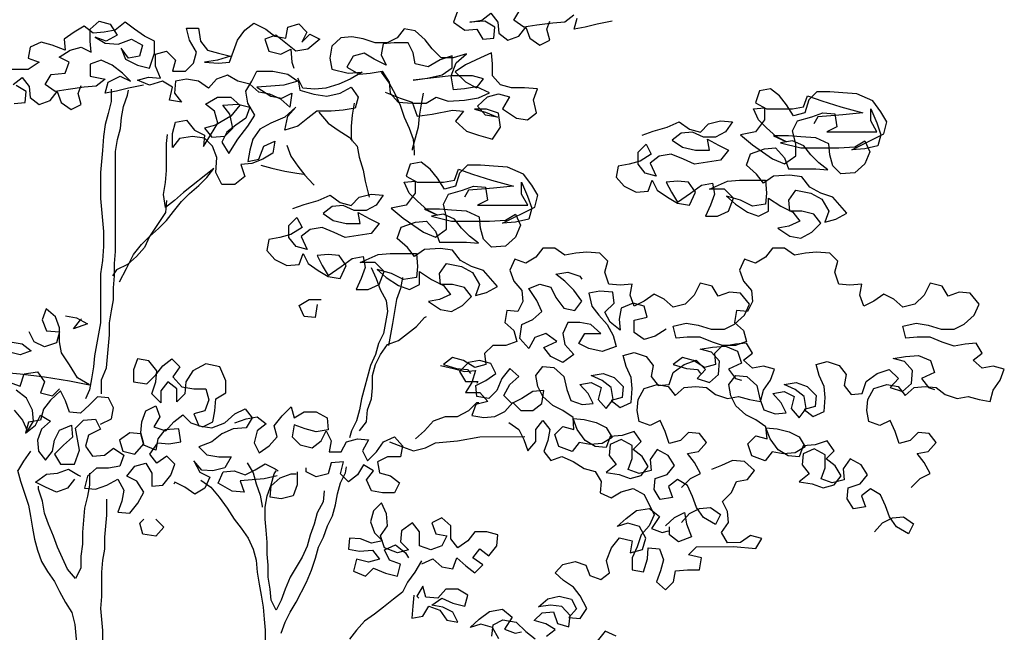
# Model space of a CAD drawing. Header units: metres. Extents: x 8 to 122, y -18 to 26.
# Tile 52 of 54: x 105.67 to 109.25, y 18.19 to 20.42. Entities that reach past the tile are written whole.
import ezdxf

# ---------------------------------------------------------------- set-up
doc = ezdxf.new("R2010")
doc.units = ezdxf.units.M
doc.layers.add('N-WE-AL-DETAIL-G', color=7, linetype='Continuous')

# ---------------------------------------------------------------- blocks, each defined once
blk = doc.blocks.new('Boom_zijaanzicht')
at = {"color": 0, "ltscale": 0.05, "flags": 128}
for points in [[(-2.1863, 8.9317), (-2.1317, 8.9207), (-2.088, 8.9098), (-2.0479, 8.9024), (-2.0588, 8.9425)], [(-2.0478, 8.9535), (-2.0151, 8.9279), (-1.9713, 8.9242), (-1.913, 8.9169), (-1.8657, 8.9096), (-1.8292, 8.935), (-1.851, 8.9715)], [(-1.6251, 8.9676), (-1.6105, 8.9275), (-1.6507, 8.8984), (-1.6944, 8.9021), (-1.7163, 8.8657), (-1.7564, 8.8694), (-1.76, 8.9095), (-1.7235, 8.9313), (-1.6689, 8.9276), (-1.7126, 8.9349), (-1.7454, 8.9605), (-1.7709, 8.9277), (-1.7746, 8.8876), (-1.8074, 8.8621), (-1.8475, 8.8767), (-1.873, 8.9096), (-1.8876, 8.8695), (-1.924, 8.844), (-1.9605, 8.8623), (-1.9495, 8.9023), (-1.9604, 8.9315)], [(-1.3616, 8.6736), (-1.4163, 8.6518), (-1.46, 8.6373), (-1.4783, 8.5863), (-1.5329, 8.5936), (-1.6058, 8.6083), (-1.6459, 8.6047), (-1.6168, 8.5682), (-1.6569, 8.5318), (-1.7007, 8.5172), (-1.7517, 8.5027), (-1.7808, 8.5465), (-1.7735, 8.5975), (-1.7297, 8.612), (-1.686, 8.612), (-1.7261, 8.6011), (-1.7698, 8.5829), (-1.7261, 8.5902), (-1.6969, 8.6229), (-1.7333, 8.6558), (-1.7734, 8.6667), (-1.8135, 8.6558), (-1.788, 8.6121), (-1.8391, 8.5793), (-1.8792, 8.5721), (-1.912, 8.5976), (-1.901, 8.645), (-1.9155, 8.6851), (-1.8681, 8.6887), (-1.8208, 8.6886), (-1.7807, 8.6995), (-1.7515, 8.7323), (-1.7514, 8.776), (-1.7478, 8.8161), (-1.7077, 8.7979), (-1.653, 8.7723), (-1.6166, 8.7468), (-1.6531, 8.7103), (-1.6932, 8.6885), (-1.7187, 8.7213), (-1.6786, 8.7322), (-1.6021, 8.7322), (-1.4636, 8.7175), (-1.5146, 8.7248), (-1.5693, 8.7358), (-1.6057, 8.7613), (-1.6056, 8.8051), (-1.5619, 8.7904), (-1.5182, 8.7649), (-1.4708, 8.7758), (-1.4635, 8.8159), (-1.4452, 8.8523), (-1.3942, 8.8522), (-1.3541, 8.8486), (-1.3469, 8.8085), (-1.3651, 8.772), (-1.3214, 8.7939), (-1.2849, 8.8157), (-1.2449, 8.8047), (-1.223, 8.7646), (-1.2668, 8.7391), (-1.3069, 8.7428), (-1.3506, 8.7502), (-1.3761, 8.7101), (-1.3798, 8.67), (-1.409, 8.6372), (-1.46, 8.6336), (-1.511, 8.6337), (-1.5475, 8.6556), (-1.5912, 8.641), (-1.6495, 8.6447), (-1.7005, 8.6521), (-1.7406, 8.6703), (-1.6932, 8.6922), (-1.6495, 8.6848), (-1.6094, 8.6812), (-1.6021, 8.7322), (-1.6202, 8.7796), (-1.6567, 8.8124), (-1.6093, 8.7978), (-1.5656, 8.7977), (-1.5327, 8.8305), (-1.5072, 8.8633), (-1.4707, 8.896), (-1.4306, 8.9033), (-1.4051, 8.8705), (-1.3687, 8.8522), (-1.325, 8.8522), (-1.2812, 8.8667), (-1.2411, 8.874), (-1.2011, 8.8703), (-1.1683, 8.8411), (-1.161, 8.7974), (-1.1684, 8.7573), (-1.2267, 8.7428), (-1.2777, 8.7464), (-1.234, 8.7209), (-1.1939, 8.7026), (-1.1466, 8.688), (-1.1065, 8.6843), (-1.0627, 8.6879), (-1.0445, 8.7244), (-1.0518, 8.6806), (-1.1028, 8.6661), (-1.1502, 8.6589), (-1.1976, 8.6698), (-1.2377, 8.6917), (-1.2632, 8.6553), (-1.2523, 8.6152), (-1.2086, 8.6079), (-1.1649, 8.6042), (-1.1138, 8.6042), (-1.0811, 8.5786), (-1.0446, 8.5494), (-0.9973, 8.5348), (-1.0082, 8.5859), (-1.0373, 8.6187), (-0.9972, 8.5822), (-0.9462, 8.5603), (-0.9062, 8.5384), (-0.8807, 8.5019), (-0.8698, 8.4618), (-0.8625, 8.4217), (-0.9026, 8.429), (-0.9208, 8.4764), (-0.9609, 8.4947), (-0.9536, 8.451), (-0.9172, 8.4291), (-0.8771, 8.4144), (-0.837, 8.4108), (-0.8517, 8.367), (-0.8152, 8.3379), (-0.7679, 8.3378), (-0.746, 8.3815), (-0.7496, 8.4362), (-0.7349, 8.4763), (-0.7058, 8.5054), (-0.662, 8.5126), (-0.6147, 8.5053), (-0.5892, 8.4725), (-0.5891, 8.5235), (-0.6, 8.5636), (-0.6401, 8.5709), (-0.6693, 8.5345), (-0.7058, 8.5163), (-0.7021, 8.4762), (-0.7276, 8.5164), (-0.7531, 8.5601), (-0.7421, 8.6038), (-0.7093, 8.6293), (-0.753, 8.6549), (-0.8004, 8.6549), (-0.8332, 8.6258), (-0.8004, 8.5857), (-0.7458, 8.5528), (-0.7057, 8.5418), (-0.7313, 8.5091), (-0.7786, 8.5128), (-0.8078, 8.5419), (-0.7968, 8.5929), (-0.7713, 8.6257), (-0.8259, 8.6294), (-0.8697, 8.6185), (-0.8551, 8.5784), (-0.8187, 8.5529), (-0.7859, 8.5273), (-0.7677, 8.4909), (-0.7933, 8.4508), (-0.826, 8.5019), (-0.8624, 8.5493), (-0.8879, 8.5894), (-0.8624, 8.6331), (-0.855, 8.6768), (-0.8769, 8.7133), (-0.895, 8.7497), (-0.9534, 8.7498), (-1.008, 8.7389), (-1.0445, 8.7134), (-0.9935, 8.6988), (-0.9461, 8.6951), (-0.8951, 8.6914), (-0.9461, 8.6587), (-0.9862, 8.6514), (-1.0227, 8.6697), (-1.0154, 8.6187), (-0.9826, 8.6478), (-0.9425, 8.666), (-0.9024, 8.6732), (-0.8696, 8.7023), (-0.8258, 8.7132), (-0.7894, 8.7351), (-0.7493, 8.7205), (-0.7202, 8.6876), (-0.6837, 8.7131), (-0.64, 8.7204), (-0.5999, 8.713), (-0.5963, 8.6693), (-0.6218, 8.6365), (-0.5781, 8.6438), (-0.589, 8.6912), (-0.5525, 8.713), (-0.5051, 8.6984), (-0.4614, 8.7165), (-0.5015, 8.7275), (-0.5452, 8.7239), (-0.527, 8.7676), (-0.5269, 8.8114), (-0.567, 8.8223), (-0.5998, 8.7896), (-0.5889, 8.7495), (-0.6363, 8.7495), (-0.6654, 8.7787), (-0.6763, 8.8188), (-0.6508, 8.8625), (-0.6398, 8.9062), (-0.6835, 8.9063), (-0.6909, 8.8589), (-0.7164, 8.8261), (-0.7565, 8.8152), (-0.8002, 8.8043), (-0.7529, 8.7897), (-0.7055, 8.7824), (-0.7565, 8.7788), (-0.7966, 8.7825), (-0.8257, 8.8627), (-0.8512, 8.8991), (-0.884, 8.9247), (-0.9277, 8.9028), (-0.9605, 8.8774), (-1.0006, 8.8701), (-1.0079, 8.9102), (-1.048, 8.9212), (-1.0771, 8.892), (-1.0589, 8.8556), (-1.0881, 8.8848), (-1.1245, 8.8666), (-1.0808, 8.8301), (-1.0371, 8.8228), (-0.9642, 8.881), (-0.9241, 8.8664), (-0.9387, 8.8227), (-0.9825, 8.8118), (-1.0189, 8.83), (-1.0226, 8.7827), (-1.0299, 8.7608)], [(-0.4833, 8.6983), (-0.4286, 8.6874), (-0.3849, 8.6764), (-0.3448, 8.6691), (-0.3557, 8.7092), (-0.3994, 8.7311), (-0.4359, 8.7129), (-0.4067, 8.742), (-0.3702, 8.7711), (-0.3301, 8.7893), (-0.2901, 8.7747), (-0.2901, 8.731), (-0.3448, 8.7201), (-0.312, 8.6945), (-0.2683, 8.6909), (-0.21, 8.6835), (-0.1626, 8.6762), (-0.1261, 8.7017), (-0.148, 8.7381), (-0.199, 8.7418), (-0.2135, 8.7819), (-0.1771, 8.8001), (-0.2171, 8.8257), (-0.2572, 8.8366), (-0.2937, 8.8184), (-0.29, 8.8585), (-0.2899, 8.9022), (-0.3227, 8.9314), (-0.3628, 8.9205), (-0.3884, 8.8805), (-0.3483, 8.8586), (-0.3082, 8.8731), (-0.3447, 8.8513), (-0.392, 8.8477), (-0.4394, 8.8659), (-0.4795, 8.8441), (-0.4686, 8.804), (-0.4285, 8.7967), (-0.403, 8.8331), (-0.4176, 8.793), (-0.4614, 8.7712), (-0.5051, 8.7603), (-0.5233, 8.815), (-0.5232, 8.8587), (-0.4868, 8.8769), (-0.4503, 8.9024), (-0.4175, 8.9279), (-0.3811, 8.8987), (-0.341, 8.8914), (-0.3009, 8.8877), (-0.2681, 8.9132), (-0.2316, 8.8913), (-0.1952, 8.8657), (-0.1989, 8.8256), (-0.1515, 8.8438), (-0.1114, 8.8547), (-0.0713, 8.8365), (-0.0641, 8.7964), (-0.1042, 8.7818), (-0.0641, 8.7563), (0.027, 8.7562)], [(-0.0132, 8.6323), (-0.0533, 8.636), (-0.0569, 8.6761), (-0.0205, 8.6979)], [(-0.0095, 8.7016), (-0.0423, 8.7271), (-0.0678, 8.6943), (-0.0715, 8.6542), (-0.1043, 8.6288), (-0.1444, 8.6434), (-0.1699, 8.6762), (-0.1845, 8.6361), (-0.221, 8.6106), (-0.2574, 8.6289), (-0.2464, 8.669), (-0.2573, 8.6981)], [(-1.3469, 8.7465), (-1.3761, 8.7064), (-1.398, 8.6664), (-1.4163, 8.6263), (-1.4309, 8.5826), (-1.4492, 8.5425), (-1.4638, 8.5024), (-1.4675, 8.4551), (-1.4675, 8.4441)], [(-2.2956, 8.5173), (-2.3357, 8.5319), (-2.3867, 8.5465), (-2.4304, 8.5648), (-2.4669, 8.5393), (-2.507, 8.5284), (-2.5361, 8.5576), (-2.5799, 8.5686), (-2.6236, 8.565), (-2.5981, 8.5285), (-2.5617, 8.5102), (-2.518, 8.5102), (-2.4779, 8.5284), (-2.4378, 8.5247), (-2.405, 8.4992), (-2.4415, 8.4737), (-2.4888, 8.4628), (-2.5399, 8.4629), (-2.5325, 8.5029), (-2.5726, 8.4811), (-2.6091, 8.4629), (-2.58, 8.4264), (-2.4852, 8.4118), (-2.4451, 8.43), (-2.4014, 8.4481), (-2.3577, 8.4408), (-2.3249, 8.4153), (-2.3468, 8.3679), (-2.3067, 8.3788), (-2.2812, 8.4116), (-2.2811, 8.4553), (-2.3103, 8.4845), (-2.3285, 8.4481), (-2.2884, 8.4225), (-2.2484, 8.4116), (-2.2083, 8.4042), (-2.201, 8.3641), (-2.2302, 8.3314), (-2.274, 8.3095), (-2.3177, 8.3132), (-2.3322, 8.3533), (-2.3505, 8.3169), (-2.387, 8.2914), (-2.4234, 8.2696), (-2.4672, 8.2623), (-2.489, 8.3097), (-2.4634, 8.3462), (-2.4234, 8.3498), (-2.3833, 8.3461), (-2.4015, 8.3097), (-2.4234, 8.2732), (-2.4708, 8.3061), (-2.5108, 8.3353), (-2.5509, 8.3426), (-2.5582, 8.3025), (-2.5437, 8.2624), (-2.5255, 8.2223), (-2.5692, 8.2224), (-2.6093, 8.2406), (-2.6275, 8.288), (-2.5947, 8.3208), (-2.54, 8.3207), (-2.6056, 8.3499), (-2.6493, 8.3536), (-2.744, 8.3537), (-2.7477, 8.3063), (-2.7441, 8.2662), (-2.6968, 8.2589), (-2.653, 8.2807), (-2.602, 8.2953), (-2.6348, 8.2661), (-2.6786, 8.237), (-2.7187, 8.2225), (-2.7551, 8.2407), (-2.755, 8.2881), (-2.7988, 8.259), (-2.8426, 8.2372), (-2.8681, 8.2044), (-2.828, 8.1861), (-2.7879, 8.1788), (-2.8317, 8.1497), (-2.8718, 8.1425), (-2.9119, 8.1644), (-2.9446, 8.1972), (-2.9191, 8.23), (-2.8753, 8.2409), (-2.8316, 8.2408), (-2.8279, 8.2809), (-2.8534, 8.3174), (-2.9081, 8.3065), (-2.9482, 8.2847), (-2.9737, 8.2409), (-2.9592, 8.2008), (-2.9993, 8.2118), (-3.0393, 8.2337), (-2.9883, 8.292), (-2.9445, 8.3065), (-2.9044, 8.3283), (-2.8752, 8.3648), (-2.8315, 8.372), (-2.7732, 8.3683), (-2.7368, 8.3428), (-2.7112, 8.3755), (-2.6748, 8.4083), (-2.6893, 8.4484), (-2.7403, 8.4667), (-2.7804, 8.4704), (-2.8132, 8.4339), (-2.8278, 8.3939), (-2.9262, 8.394), (-2.97, 8.3904), (-2.9371, 8.4158), (-2.908, 8.445), (-2.8824, 8.4777), (-2.8423, 8.4959), (-2.7986, 8.4886), (-2.8715, 8.4704), (-3.01, 8.4706), (-3.0683, 8.4743), (-3.1047, 8.4962), (-3.123, 8.4561), (-3.1048, 8.4123), (-3.0684, 8.3795), (-3.0174, 8.3758), (-2.9882, 8.405), (-2.9772, 8.445), (-2.9735, 8.4851), (-2.9261, 8.5069), (-2.8715, 8.5105), (-2.8277, 8.5141), (-2.7731, 8.5141), (-2.8205, 8.4923), (-2.784, 8.5105), (-2.7475, 8.5432), (-2.7183, 8.5723), (-2.7001, 8.6124), (-2.7402, 8.6161), (-2.7402, 8.5724), (-2.7074, 8.5286), (-2.6528, 8.5176), (-2.6966, 8.4812), (-2.7695, 8.4303), (-2.8132, 8.4121), (-2.8533, 8.4413), (-2.8533, 8.485), (-2.8423, 8.5324), (-2.8605, 8.5688), (-2.9115, 8.5835), (-2.9516, 8.5981), (-2.9953, 8.5945), (-3.0026, 8.5471), (-2.9662, 8.5288), (-3.1484, 8.529), (-3.1265, 8.5691), (-3.1265, 8.6128), (-3.1484, 8.5618), (-3.163, 8.5181), (-3.1521, 8.478), (-3.1047, 8.467), (-3.0574, 8.4633), (-3.1739, 8.5217), (-3.1848, 8.5655), (-3.1629, 8.6019), (-3.1337, 8.642), (-3.0754, 8.6674), (-3.0244, 8.671), (-2.977, 8.6746), (-2.9296, 8.6746), (-2.9005, 8.6454), (-2.886, 8.598), (-2.8459, 8.587), (-2.8203, 8.6271), (-2.7948, 8.6599), (-2.762, 8.6854), (-2.7219, 8.678), (-2.7073, 8.6343), (-2.7475, 8.6125), (-2.8422, 8.6125), (-2.8823, 8.6199), (-2.8968, 8.66), (-2.9479, 8.6418), (-3.0171, 8.62), (-3.0973, 8.5982), (-3.0244, 8.5908), (-2.9807, 8.5872), (-2.9333, 8.5835), (-2.9188, 8.558)], [(-1.5001, 8.6701), (-1.4928, 8.63), (-1.4856, 8.5863), (-1.482, 8.5462), (-1.4602, 8.466), (-1.4602, 8.4624)], [(-0.3312, 7.5758), (-0.3312, 7.6268), (-0.3494, 7.6705), (-0.3602, 7.7908), (-0.3602, 7.8345), (-0.3674, 7.8783), (-0.3747, 7.9184), (-0.3746, 7.9621), (-0.3782, 8.0058), (-0.3782, 8.0496), (-0.3818, 8.0933), (-0.3815, 8.4577), (-0.3887, 8.5015), (-0.3996, 8.5416), (-0.4032, 8.5817), (-0.4105, 8.6217), (-0.425, 8.6618), (-0.4286, 8.6801)], [(-0.3667, 8.6837), (-0.3667, 8.6399), (-0.3558, 8.5962), (-0.3449, 8.5561), (-0.3377, 8.5123), (-0.3341, 8.4613), (-0.3269, 8.3811), (-0.327, 8.2864), (-0.338, 8.1661), (-0.338, 8.1115), (-0.3344, 8.0605), (-0.3272, 8.0131), (-0.3274, 7.8345), (-0.3056, 7.7142), (-0.302, 7.6741), (-0.2948, 7.6304), (-0.2875, 7.5903), (-0.273, 7.5575)], [(-1.2487, 8.6334), (-1.2414, 8.5897), (-1.2378, 8.5496), (-1.2378, 8.5059), (-1.2415, 8.495)], [(-1.1211, 8.6005), (-1.154, 8.5605), (-1.1904, 8.535), (-1.2305, 8.5095), (-1.2597, 8.4768), (-1.2671, 8.4367), (-1.2817, 8.3893), (-1.289, 8.3492), (-1.3036, 8.2909)], [(-0.3965, 7.984), (-0.4219, 8.0314), (-0.4474, 8.0824), (-0.4765, 8.1189), (-0.5057, 8.1481), (-0.5384, 8.1773), (-0.5676, 8.2064), (-0.593, 8.2393), (-0.6222, 8.2757), (-0.6513, 8.3049), (-0.6841, 8.3341), (-0.7132, 8.3633), (-0.7387, 8.3961), (-0.6294, 8.3085), (-0.5966, 8.2793), (-0.5639, 8.2538), (-0.5565, 8.3012), (-0.5638, 8.3449), (-0.5674, 8.3887), (-0.5673, 8.487), (-0.5709, 8.5199)], [(-1.0046, 8.4802), (-1.0192, 8.4401), (-1.0448, 8.4037), (-1.0703, 8.3709), (-1.0995, 8.3381), (-1.1032, 8.3345)], [(-1.0267, 8.2506), (-1.0668, 8.2652), (-1.1178, 8.2798), (-1.1615, 8.2981), (-1.198, 8.2726), (-1.2381, 8.2617), (-1.2672, 8.2909), (-1.3109, 8.3019), (-1.3546, 8.2983), (-1.3292, 8.2618), (-1.2927, 8.2435), (-1.249, 8.2435), (-1.2089, 8.2617), (-1.1688, 8.258), (-1.136, 8.2325), (-1.1725, 8.207), (-1.2199, 8.1961), (-1.2709, 8.1961), (-1.2636, 8.2362), (-1.3037, 8.2144), (-1.3402, 8.1962), (-1.311, 8.1597), (-1.2163, 8.1451), (-1.1762, 8.1633), (-1.1324, 8.1814), (-1.0887, 8.1741), (-1.0559, 8.1486), (-1.0779, 8.1012), (-1.0378, 8.1121), (-1.0122, 8.1449), (-1.0122, 8.1886), (-1.0413, 8.2178), (-1.0596, 8.1814), (-1.0195, 8.1558), (-0.9794, 8.1449), (-0.9393, 8.1375), (-0.9321, 8.0974), (-0.9613, 8.0647), (-1.005, 8.0428), (-1.0488, 8.0465), (-1.0633, 8.0866), (-1.0815, 8.0502), (-1.118, 8.0247), (-1.1545, 8.0029), (-1.1982, 7.9956), (-1.22, 8.043), (-1.1945, 8.0795), (-1.1544, 8.0831), (-1.1143, 8.0794), (-1.1326, 8.043), (-1.1545, 8.0065), (-1.2018, 8.0394), (-1.2419, 8.0686), (-1.282, 8.0759), (-1.2893, 8.0358), (-1.2747, 7.9957), (-1.2566, 7.9556), (-1.3003, 7.9556), (-1.3404, 7.9739), (-1.3585, 8.0213), (-1.3257, 8.0541), (-1.271, 8.054), (-1.3366, 8.0832), (-1.3803, 8.0869), (-1.4751, 8.087), (-1.4788, 8.0396), (-1.4752, 7.9995), (-1.4278, 7.9922), (-1.3841, 8.014), (-1.333, 8.0286), (-1.3659, 7.9994), (-1.4096, 7.9703), (-1.4497, 7.9558), (-1.4861, 7.974), (-1.4861, 8.0214), (-1.5299, 7.9923), (-1.5736, 7.9705), (-1.5991, 7.9377), (-1.5591, 7.9194), (-1.519, 7.9121), (-1.5628, 7.883), (-1.6028, 7.8758), (-1.6429, 7.8977), (-1.6757, 7.9305), (-1.6501, 7.9633), (-1.6064, 7.9742), (-1.5627, 7.9741), (-1.559, 8.0142), (-1.5845, 8.0507), (-1.6391, 8.0398), (-1.6792, 8.0179), (-1.7048, 7.9742), (-1.6903, 7.9341), (-1.7303, 7.9451), (-1.7704, 7.967), (-1.7193, 8.0253), (-1.6756, 8.0398), (-1.6355, 8.0616), (-1.6063, 8.0981), (-1.5625, 8.1053), (-1.5042, 8.1016), (-1.4678, 8.0761), (-1.4423, 8.1088), (-1.4058, 8.1416), (-1.4203, 8.1817), (-1.4714, 8.2), (-1.5114, 8.2037), (-1.5443, 8.1672), (-1.5589, 8.1272), (-1.6573, 8.1273), (-1.701, 8.1237), (-1.6682, 8.1491), (-1.639, 8.1783), (-1.6135, 8.211), (-1.5734, 8.2292), (-1.5296, 8.2219), (-1.6025, 8.2037), (-1.741, 8.2039), (-1.7993, 8.2076), (-1.8358, 8.2295), (-1.854, 8.1894), (-1.8358, 8.1456), (-1.7994, 8.1128), (-1.7484, 8.1091), (-1.7192, 8.1382), (-1.7083, 8.1783), (-1.7046, 8.2184), (-1.6572, 8.2402), (-1.6025, 8.2438), (-1.5588, 8.2474), (-1.5041, 8.2474), (-1.5515, 8.2256), (-1.515, 8.2437), (-1.4786, 8.2765), (-1.4494, 8.3056), (-1.4311, 8.3457), (-1.4712, 8.3494), (-1.4713, 8.3057), (-1.4385, 8.2619), (-1.3838, 8.2509), (-1.4276, 8.2145), (-1.5005, 8.1636), (-1.5443, 8.1454), (-1.5843, 8.1746), (-1.5843, 8.2183), (-1.5733, 8.2657), (-1.5915, 8.3021), (-1.6425, 8.3168), (-1.6826, 8.3314), (-1.7263, 8.3278), (-1.7337, 8.2804), (-1.6972, 8.2621), (-1.8795, 8.2623), (-1.8576, 8.3024), (-1.8575, 8.3461), (-1.8794, 8.2951), (-1.894, 8.2514), (-1.8832, 8.2113), (-1.8358, 8.2003), (-1.7884, 8.1966), (-1.905, 8.255), (-1.9159, 8.2988), (-1.894, 8.3352), (-1.8648, 8.3753), (-1.8064, 8.4007), (-1.7554, 8.4043), (-1.708, 8.4079), (-1.6607, 8.4079), (-1.6315, 8.3787), (-1.617, 8.3313), (-1.5769, 8.3203), (-1.5514, 8.3604), (-1.5258, 8.3932), (-1.493, 8.4187), (-1.4529, 8.4113), (-1.4384, 8.3676), (-1.4785, 8.3458), (-1.5733, 8.3458), (-1.6133, 8.3532), (-1.6279, 8.3933), (-1.6789, 8.3751), (-1.7482, 8.3533), (-1.8284, 8.3315), (-1.7555, 8.3241), (-1.7118, 8.3205), (-1.6644, 8.3168), (-1.6498, 8.2912)], [(-0.9099, 8.4072), (-0.95, 8.3963), (-0.9974, 8.3854), (-1.0412, 8.3782), (-1.0667, 8.3745)], [(-0.5675, 8.2793), (-0.5639, 8.2356), (-0.5057, 8.1481), (-0.4875, 8.108), (-0.4583, 8.0751), (-0.4256, 8.046), (-0.3855, 8.0277), (-0.3709, 8.0058)], [(-3.2728, 7.2351), (-3.3056, 7.2679), (-3.342, 7.2862), (-3.3201, 7.3263), (-3.2946, 7.359), (-3.3347, 7.3664), (-3.3638, 7.3992), (-3.3382, 7.432), (-3.2981, 7.4356), (-3.269, 7.4064), (-3.2289, 7.3954), (-3.2143, 7.4391), (-3.1961, 7.4792), (-3.1596, 7.461), (-3.1195, 7.4755), (-3.1122, 7.5156), (-3.1158, 7.5557), (-3.1376, 7.5958), (-3.185, 7.6104), (-3.2251, 7.6031), (-3.2506, 7.5704), (-3.2834, 7.5996), (-3.3235, 7.6032), (-3.3636, 7.5996), (-3.3964, 7.5741), (-3.4402, 7.5596), (-3.4802, 7.5669), (-3.5203, 7.556), (-3.5604, 7.5488), (-3.5713, 7.5889), (-3.5968, 7.6254), (-3.6113, 7.6655), (-3.5712, 7.6764), (-3.5312, 7.669), (-3.4983, 7.6981), (-3.5311, 7.7237), (-3.5092, 7.7601), (-3.4691, 7.7564), (-3.4291, 7.7491), (-3.3853, 7.7636), (-3.3416, 7.7818), (-3.2942, 7.7818), (-3.2541, 7.7781), (-3.2431, 7.8218), (-3.2905, 7.8328), (-3.3342, 7.8256), (-3.3816, 7.811), (-3.429, 7.8111), (-3.4654, 7.8293), (-3.5018, 7.8621), (-3.52, 7.9023), (-3.4872, 7.9423), (-3.4471, 7.9459), (-3.407, 7.9313), (-3.3851, 7.9677), (-3.3414, 7.9786), (-3.3196, 7.9349), (-3.2868, 7.902), (-3.2431, 7.8911), (-3.2102, 7.9202), (-3.1738, 7.9384), (-3.1374, 7.9128), (-3.1009, 7.8946), (-3.0863, 7.9347), (-3.0936, 7.9747), (-3.0498, 7.9711), (-3.0097, 7.9747), (-2.9951, 8.0184), (-3.006, 8.0585), (-2.9768, 8.0876), (-2.9295, 8.0912), (-2.8894, 8.0875), (-2.8493, 8.0802), (-2.8128, 8.1057), (-2.7691, 8.1056), (-2.7436, 8.0728), (-2.7072, 8.0509), (-2.6671, 8.0655), (-2.6489, 8.0254), (-2.6635, 7.9853), (-2.6927, 7.9525), (-2.6964, 7.9124), (-2.6782, 7.876), (-2.6381, 7.8796), (-2.6309, 7.8358), (-2.6637, 7.8067), (-2.6747, 7.7666), (-2.6346, 7.752), (-2.5872, 7.752), (-2.5581, 7.7228), (-2.5618, 7.6827), (-2.5217, 7.6717), (-2.4816, 7.6972), (-2.4415, 7.7081), (-2.4087, 7.6826), (-2.4561, 7.668), (-2.4962, 7.6644), (-2.5071, 7.6499)], [(-2.438, 7.2351), (-2.4708, 7.2679), (-2.5072, 7.2862), (-2.4853, 7.3263), (-2.4597, 7.359), (-2.4998, 7.3664), (-2.5289, 7.3992), (-2.5034, 7.432), (-2.4633, 7.4356), (-2.4342, 7.4064), (-2.3941, 7.3954), (-2.3795, 7.4391), (-2.3612, 7.4792), (-2.3248, 7.461), (-2.2847, 7.4755), (-2.2774, 7.5156), (-2.281, 7.5557), (-2.3028, 7.5958), (-2.3502, 7.6104), (-2.3903, 7.6031), (-2.4158, 7.5704), (-2.4486, 7.5996), (-2.4887, 7.6032), (-2.5288, 7.5996), (-2.5616, 7.5741), (-2.6053, 7.5596), (-2.6454, 7.5669), (-2.6855, 7.556), (-2.7256, 7.5488), (-2.7365, 7.5889), (-2.762, 7.6254), (-2.7765, 7.6655), (-2.7364, 7.6764), (-2.6963, 7.669), (-2.6635, 7.6981), (-2.6963, 7.7237), (-2.6744, 7.7601), (-2.6343, 7.7564), (-2.5942, 7.7491), (-2.5505, 7.7636), (-2.5067, 7.7818), (-2.4593, 7.7818), (-2.4193, 7.7781), (-2.4083, 7.8218), (-2.4557, 7.8328), (-2.4994, 7.8256), (-2.5468, 7.811), (-2.5942, 7.8111), (-2.6306, 7.8293), (-2.667, 7.8621), (-2.6852, 7.9023), (-2.6524, 7.9423), (-2.6123, 7.9459), (-2.5722, 7.9313), (-2.5503, 7.9677), (-2.5065, 7.9786), (-2.4847, 7.9349), (-2.4519, 7.902), (-2.4082, 7.8911), (-2.3754, 7.9202), (-2.3389, 7.9384), (-2.3025, 7.9128), (-2.2661, 7.8946), (-2.2515, 7.9347), (-2.2587, 7.9747), (-2.215, 7.9711), (-2.1749, 7.9747), (-2.1603, 8.0184), (-2.1712, 8.0585), (-2.142, 8.0876), (-2.0946, 8.0912), (-2.0545, 8.0875), (-2.0145, 8.0802), (-1.978, 8.1057), (-1.9343, 8.1056), (-1.9088, 8.0728), (-1.8724, 8.0509), (-1.8323, 8.0655), (-1.8141, 8.0254), (-1.8287, 7.9853), (-1.8579, 7.9525), (-1.8616, 7.9124), (-1.8434, 7.876), (-1.8033, 7.8796), (-1.796, 7.8358), (-1.8289, 7.8067), (-1.8398, 7.7666), (-1.7998, 7.752), (-1.7524, 7.752), (-1.7232, 7.7228), (-1.7269, 7.6827), (-1.6869, 7.6717), (-1.6467, 7.6972), (-1.6066, 7.7081), (-1.5739, 7.6826), (-1.6213, 7.668), (-1.6613, 7.6644), (-1.6723, 7.6499)], [(-2.3828, 7.8109), (-2.3427, 7.7853), (-2.3026, 7.7743), (-2.2662, 7.7998), (-2.2661, 7.8436), (-2.3135, 7.8545), (-2.3025, 7.8946), (-2.2624, 7.9055), (-2.2187, 7.8872), (-2.2115, 7.8472), (-2.2152, 7.8071), (-2.1787, 7.8362), (-2.1604, 7.8726), (-2.1932, 7.9054), (-2.1895, 7.9455), (-2.1421, 7.9491), (-2.1021, 7.9418), (-2.113, 7.8944), (-2.1386, 7.8617), (-2.1678, 7.8289), (-2.1897, 7.7888), (-2.2006, 7.7487), (-2.1496, 7.7305), (-2.1022, 7.7414), (-2.0658, 7.7596), (-2.0876, 7.796), (-2.1459, 7.7961), (-2.1094, 7.8288), (-2.0694, 7.8361), (-2.0256, 7.836), (-2.0074, 7.7959), (-2.0148, 7.7559), (-2.0476, 7.7195), (-2.0075, 7.6903), (-1.9638, 7.7121), (-1.9382, 7.7449), (-1.9856, 7.7668), (-1.9455, 7.7959), (-1.9054, 7.7813), (-1.8836, 7.7412), (-1.8507, 7.7776), (-1.858, 7.8286), (-1.8981, 7.8469), (-1.9308, 7.8761), (-1.9126, 7.9161), (-1.8834, 7.9598), (-1.9235, 7.9744), (-1.9636, 7.9635), (-1.9818, 7.9271), (-2.011, 7.8871), (-2.0511, 7.8798), (-2.0766, 7.9126), (-2.0474, 7.9527), (-2.0146, 7.9855), (-1.9817, 8.0109), (-2.0255, 8.0183), (-2.0692, 8.0037), (-2.0765, 7.9928)], [(-1.3112, 8.0358), (-1.3294, 7.9958), (-1.344, 7.9557), (-1.3659, 7.9156), (-1.3696, 7.8755), (-1.3551, 7.7953), (-1.3369, 7.7589), (-1.326, 7.7188), (-1.3078, 7.6787), (-1.2751, 7.5584), (-1.2679, 7.5183), (-1.257, 7.4782), (-1.2388, 7.4417), (-1.2315, 7.4162)], [(-1.4242, 7.9995), (-1.4169, 7.9594), (-1.4024, 7.9193), (-1.3879, 7.8318), (-1.3734, 7.7516)], [(-1.1145, 7.9008), (-1.1072, 7.8534), (-1.0671, 7.857), (-1.0489, 7.8971), (-1.0853, 7.919), (-1.129, 7.919)], [(0.2118, 7.6627), (0.1171, 7.6628), (0.0442, 7.6556), (-0.036, 7.6484), (-0.1235, 7.6375), (-0.2146, 7.623), (-0.2875, 7.6085), (-0.2437, 7.634), (-0.2145, 7.6813), (-0.1853, 7.725), (-0.178, 7.7651), (-0.178, 7.8161), (-0.1634, 7.8562), (-0.1305, 7.8853), (-0.116, 7.8452), (-0.1306, 7.8052), (-0.178, 7.8016), (-0.1671, 7.7615), (-0.1234, 7.7468), (-0.0869, 7.765), (-0.0687, 7.8015)], [(-1.268, 7.4418), (-1.2934, 7.4746), (-1.297, 7.5183), (-1.3116, 7.5584), (-1.3152, 7.5985), (-1.3152, 7.6423), (-1.3261, 7.6823), (-1.3442, 7.7188), (-1.3697, 7.7553), (-1.4098, 7.7699), (-1.4753, 7.821), (-1.5045, 7.8538), (-1.5118, 7.8574)], [(-0.1998, 7.8599), (-0.2399, 7.8526), (-0.28, 7.8308), (-0.229, 7.8125), (-0.2545, 7.8454), (-0.2581, 7.849)], [(0.0006, 7.765), (-0.0432, 7.7577), (-0.076, 7.7322), (-0.0359, 7.7176), (0.0078, 7.7285)], [(-2.4381, 7.1076), (-2.4672, 7.1404), (-2.5037, 7.1586), (-2.5437, 7.1623), (-2.5802, 7.1368), (-2.562, 7.1004), (-2.5183, 7.1259), (-2.4927, 7.1623), (-2.4781, 7.2024), (-2.4598, 7.2424), (-2.4234, 7.2643), (-2.3906, 7.2387), (-2.4052, 7.1986), (-2.3615, 7.1913), (-2.3396, 7.2277), (-2.3432, 7.2678), (-2.3869, 7.2824), (-2.4124, 7.3153), (-2.3905, 7.3517), (-2.3504, 7.3735), (-2.3249, 7.3371), (-2.3286, 7.297), (-2.2849, 7.286), (-2.2448, 7.3005), (-2.2593, 7.3406), (-2.2593, 7.388), (-2.2192, 7.4098), (-2.1791, 7.3916), (-2.1755, 7.3515), (-2.201, 7.3187), (-2.1646, 7.2895), (-2.212, 7.2823), (-2.2521, 7.2677), (-2.2922, 7.2787), (-2.3176, 7.3115), (-2.2958, 7.348), (-2.2629, 7.3734), (-2.2921, 7.4026), (-2.2665, 7.439), (-2.2228, 7.4244), (-2.1791, 7.4207), (-2.1645, 7.3806), (-2.1244, 7.3842), (-2.088, 7.4061), (-2.0588, 7.4461), (-2.0442, 7.4862), (-2.0843, 7.4826), (-2.128, 7.4717), (-2.1645, 7.4535), (-2.1864, 7.4171), (-2.1499, 7.3952), (-2.1062, 7.3915), (-2.0661, 7.3988), (-2.0406, 7.3659), (-1.9932, 7.3841), (-1.9786, 7.4278), (-2.0077, 7.457), (-2.0478, 7.4461), (-2.0442, 7.4899), (-2.0077, 7.5153), (-1.9712, 7.5335), (-1.9348, 7.5663), (-1.9165, 7.6027), (-1.9092, 7.6428), (-1.9347, 7.6756), (-1.9748, 7.672), (-2.0112, 7.6392), (-2.0222, 7.5919), (-2.0368, 7.5518), (-2.0769, 7.5373), (-2.117, 7.5409), (-2.0987, 7.5774), (-2.0696, 7.6101), (-2.1096, 7.6175), (-2.1461, 7.5993), (-2.1352, 7.5555), (-2.1644, 7.5228), (-2.1899, 7.5556), (-2.1825, 7.5993), (-2.1497, 7.6248), (-2.1096, 7.643), (-2.1533, 7.6503), (-2.1934, 7.6358), (-2.2263, 7.603), (-2.2227, 7.5629), (-2.1826, 7.5519), (-2.2154, 7.5265), (-2.2555, 7.5447), (-2.2591, 7.5957), (-2.2554, 7.6358), (-2.2371, 7.6759), (-2.2262, 7.716), (-2.2662, 7.7269), (-2.31, 7.7124), (-2.3355, 7.6796), (-2.3283, 7.6395), (-2.3538, 7.6068), (-2.3939, 7.6104), (-2.4084, 7.6542), (-2.4485, 7.6834), (-2.4922, 7.698), (-2.5251, 7.6652), (-2.4959, 7.6324), (-2.5397, 7.6179), (-2.5724, 7.647), (-2.576, 7.6944), (-2.5469, 7.7272), (-2.5068, 7.7381), (-2.5505, 7.7454), (-2.5979, 7.7491), (-2.6416, 7.7309), (-2.6562, 7.6872), (-2.6089, 7.6653), (-2.6344, 7.6325), (-2.6563, 7.6253)], [(-3.1394, 7.0742), (-3.1685, 7.107), (-3.2049, 7.1253), (-3.245, 7.129), (-3.2815, 7.1035), (-3.2633, 7.067), (-3.2195, 7.0925), (-3.194, 7.1289), (-3.1794, 7.169), (-3.1611, 7.2091), (-3.1246, 7.2309), (-3.0919, 7.2054), (-3.1065, 7.1653), (-3.0628, 7.158), (-3.0409, 7.1944), (-3.0445, 7.2345), (-3.0882, 7.2491), (-3.1137, 7.2819), (-3.0918, 7.3184), (-3.0517, 7.3402), (-3.0262, 7.3037), (-3.0299, 7.2636), (-2.9861, 7.2527), (-2.946, 7.2672), (-2.9606, 7.3073), (-2.9605, 7.3547), (-2.9204, 7.3765), (-2.8804, 7.3582), (-2.8767, 7.3182), (-2.9023, 7.2854), (-2.8659, 7.2562), (-2.9133, 7.2489), (-2.9534, 7.2344), (-2.9934, 7.2454), (-3.0189, 7.2782), (-2.997, 7.3146), (-2.9642, 7.3401), (-2.9933, 7.3693), (-2.9678, 7.4057), (-2.9241, 7.3911), (-2.8803, 7.3874), (-2.8658, 7.3473), (-2.8257, 7.3509), (-2.7892, 7.3727), (-2.76, 7.4128), (-2.7454, 7.4529), (-2.7855, 7.4493), (-2.8293, 7.4384), (-2.8657, 7.4202), (-2.8876, 7.3838), (-2.8512, 7.3619), (-2.8075, 7.3582), (-2.7674, 7.3654), (-2.7419, 7.3326), (-2.6945, 7.3508), (-2.6799, 7.3945), (-2.709, 7.4237), (-2.7491, 7.4128), (-2.7454, 7.4565), (-2.709, 7.482), (-2.6725, 7.5002), (-2.636, 7.5329), (-2.6178, 7.5694), (-2.6104, 7.6095), (-2.6359, 7.6423), (-2.676, 7.6387), (-2.7125, 7.6059), (-2.7235, 7.5585), (-2.7381, 7.5185), (-2.7782, 7.5039), (-2.8183, 7.5076), (-2.8, 7.544), (-2.7708, 7.5768), (-2.8109, 7.5841), (-2.8474, 7.5659), (-2.8365, 7.5222), (-2.8657, 7.4894), (-2.8911, 7.5222), (-2.8838, 7.566), (-2.851, 7.5915), (-2.8109, 7.6096), (-2.8546, 7.617), (-2.8947, 7.6024), (-2.9275, 7.5697), (-2.9239, 7.5296), (-2.8839, 7.5186), (-2.9167, 7.4931), (-2.9567, 7.5114), (-2.9603, 7.5624), (-2.9567, 7.6025), (-2.9384, 7.6426), (-2.9274, 7.6826), (-2.9675, 7.6936), (-3.0113, 7.6791), (-3.0368, 7.6463), (-3.0295, 7.6062), (-3.0551, 7.5734), (-3.0952, 7.5771), (-3.1097, 7.6208), (-3.1498, 7.65), (-3.1935, 7.6647), (-3.2263, 7.6319), (-3.1972, 7.5991), (-3.2409, 7.5845), (-3.2737, 7.6137), (-3.2773, 7.6611), (-3.2481, 7.6939), (-3.208, 7.7048), (-3.2518, 7.7121), (-3.2991, 7.7158), (-3.3429, 7.6976), (-3.3575, 7.6539), (-3.3101, 7.632), (-3.3357, 7.5992), (-3.3575, 7.5919)], [(-1.5629, 7.6789), (-1.6103, 7.668), (-1.6504, 7.6571), (-1.6905, 7.6608), (-1.676, 7.6171), (-1.6541, 7.5806), (-1.7052, 7.5807), (-1.7343, 7.5479), (-1.6906, 7.5369), (-1.6761, 7.4968), (-1.7198, 7.4896), (-1.7599, 7.4932), (-1.7963, 7.5115), (-1.8255, 7.5443), (-1.8546, 7.5152), (-1.8984, 7.5152), (-1.9311, 7.5408), (-1.9384, 7.5882), (-1.8983, 7.5845), (-1.8582, 7.5589), (-1.8218, 7.5407), (-1.7926, 7.5698), (-1.8145, 7.6099), (-1.8472, 7.6391), (-1.8144, 7.6682), (-1.7853, 7.6317), (-1.7671, 7.588), (-1.738, 7.5588), (-1.6942, 7.5661), (-1.6906, 7.6062), (-1.727, 7.6244), (-1.7634, 7.6499), (-1.7451, 7.6864), (-1.705, 7.6973), (-1.665, 7.6899), (-1.6322, 7.6571), (-1.6541, 7.6207), (-1.6978, 7.6207), (-1.6942, 7.6134)], [(-0.3277, 7.4664), (-0.3678, 7.4847), (-0.375, 7.5248), (-0.3568, 7.5612), (-0.3167, 7.5648), (-0.2876, 7.5356), (-0.2548, 7.5064), (-0.2147, 7.51), (-0.2001, 7.5501), (-0.1818, 7.5865), (-0.1454, 7.5537), (-0.1199, 7.5209), (-0.109, 7.4808), (-0.0653, 7.4735), (-0.0544, 7.4334), (-0.0908, 7.4626), (-0.109, 7.499), (-0.1455, 7.4772), (-0.1127, 7.448), (-0.0982, 7.4079), (-0.1018, 7.3678), (-0.1274, 7.335), (-0.1529, 7.3679), (-0.1601, 7.408), (-0.1783, 7.4444), (-0.222, 7.4627), (-0.2257, 7.4189), (-0.1929, 7.3898), (-0.1602, 7.3569), (-0.1821, 7.3205), (-0.2331, 7.3206), (-0.2513, 7.3716), (-0.2366, 7.4518), (-0.2657, 7.4809), (-0.3095, 7.4846), (-0.3277, 7.4482), (-0.284, 7.4263), (-0.2731, 7.3862), (-0.2987, 7.3498), (-0.3424, 7.3535), (-0.3752, 7.379), (-0.4116, 7.3535), (-0.3971, 7.3134), (-0.357, 7.3061), (-0.3133, 7.3061), (-0.2805, 7.2769), (-0.2696, 7.2331), (-0.3097, 7.2295), (-0.3498, 7.2441), (-0.3898, 7.266), (-0.4117, 7.226), (-0.4045, 7.1859), (-0.39, 7.1458), (-0.4337, 7.1422), (-0.4628, 7.1786), (-0.4846, 7.2187), (-0.4591, 7.2588), (-0.4226, 7.277), (-0.4518, 7.3135), (-0.4918, 7.3244), (-0.5137, 7.288), (-0.5138, 7.2406), (-0.5539, 7.2443), (-0.583, 7.2808), (-0.5975, 7.3209), (-0.5683, 7.35), (-0.5319, 7.3245), (-0.5064, 7.3573), (-0.5355, 7.3974), (-0.5756, 7.3938), (-0.6193, 7.4011), (-0.612, 7.4485), (-0.561, 7.4448), (-0.5355, 7.4119), (-0.5282, 7.3718), (-0.4845, 7.39), (-0.4735, 7.4301), (-0.4334, 7.4337), (-0.397, 7.4082), (-0.408, 7.3681), (-0.4517, 7.3572), (-0.4845, 7.3937), (-0.4735, 7.4338), (-0.4771, 7.4738), (-0.4917, 7.5139), (-0.5281, 7.5322), (-0.5427, 7.4921), (-0.5209, 7.4557), (-0.5646, 7.4411), (-0.5937, 7.474), (-0.6265, 7.4995), (-0.6557, 7.4704), (-0.6994, 7.4558), (-0.7359, 7.4741), (-0.7431, 7.5142), (-0.7467, 7.5579), (-0.7831, 7.5798), (-0.7831, 7.6235), (-0.7612, 7.6745), (-0.7102, 7.6854), (-0.6628, 7.6599), (-0.6373, 7.6198), (-0.6337, 7.576), (-0.6046, 7.5468), (-0.6046, 7.5942), (-0.5717, 7.6197), (-0.5463, 7.5869), (-0.5463, 7.5431), (-0.5135, 7.5759), (-0.528, 7.6197), (-0.5316, 7.6598), (-0.5024, 7.6962), (-0.4623, 7.7034), (-0.4478, 7.6633), (-0.4478, 7.6196), (-0.4952, 7.6123), (-0.528, 7.6452), (-0.5535, 7.678), (-0.5862, 7.7035), (-0.6154, 7.6744), (-0.5899, 7.6379), (-0.6228, 7.6015), (-0.6665, 7.5943), (-0.7102, 7.5943), (-0.7212, 7.5542), (-0.7067, 7.5141), (-0.6666, 7.5032), (-0.6849, 7.4595), (-0.7322, 7.4522), (-0.7796, 7.4705), (-0.816, 7.5033), (-0.8524, 7.5216), (-0.878, 7.4888), (-0.8561, 7.4523), (-0.8088, 7.4486), (-0.7687, 7.4304), (-0.7323, 7.4012), (-0.6849, 7.3829), (-0.7141, 7.3538), (-0.7578, 7.3465), (-0.8016, 7.3466), (-0.7797, 7.3065), (-0.736, 7.2955), (-0.6959, 7.2991), (-0.6668, 7.3319), (-0.6887, 7.2918), (-0.7251, 7.2736), (-0.7069, 7.2335), (-0.6705, 7.2116), (-0.634, 7.2371), (-0.5976, 7.2553), (-0.5939, 7.248)], [(-0.0727, 7.3678), (-0.0472, 7.3313), (-0.0254, 7.2949)], [(-0.0142, 7.5172), (-0.0434, 7.4807), (-0.0617, 7.4407), (-0.0835, 7.4771), (-0.0798, 7.5172), (-0.0579, 7.5609), (-0.0215, 7.59)], [(0.0077, 7.6192), (-0.036, 7.6046), (-0.0506, 7.6484), (-0.0979, 7.6557), (-0.1235, 7.6193), (-0.1089, 7.5792), (-0.1527, 7.5683), (-0.1782, 7.5938)], [(-1.4721, 7.4128), (-1.5048, 7.442), (-1.5376, 7.4785), (-1.5813, 7.4931), (-1.6251, 7.4931), (-1.6651, 7.515), (-1.6943, 7.5442), (-1.7015, 7.5442)], [(-0.816, 7.4705), (-0.8561, 7.4851), (-0.8962, 7.4924), (-0.929, 7.467), (-0.8962, 7.4414), (-0.8854, 7.3977), (-0.9036, 7.3613), (-0.94, 7.3868), (-0.9691, 7.4196), (-0.9582, 7.4597), (-0.9873, 7.4962), (-1.0201, 7.529), (-1.031, 7.4889), (-1.0675, 7.5108), (-1.1112, 7.5109), (-1.1513, 7.489), (-1.155, 7.4453), (-1.1113, 7.438), (-1.0712, 7.4489), (-1.0311, 7.4634), (-1.0238, 7.4197), (-1.053, 7.3906), (-1.0967, 7.3797), (-1.1295, 7.4052), (-1.1477, 7.4417), (-1.166, 7.4052), (-1.1587, 7.3651), (-1.2024, 7.3652), (-1.2206, 7.4016), (-1.2607, 7.4126), (-1.3008, 7.409), (-1.279, 7.3689), (-1.2972, 7.3325), (-1.33, 7.3653), (-1.3555, 7.4018), (-1.3955, 7.42), (-1.4247, 7.3872), (-1.4175, 7.3472), (-1.3701, 7.3471), (-1.3337, 7.3289), (-1.341, 7.2888), (-1.3811, 7.2779), (-1.4139, 7.2524), (-1.3957, 7.2159), (-1.352, 7.2159), (-1.3119, 7.2231), (-1.2936, 7.2632), (-1.3191, 7.296), (-1.2827, 7.3179), (-1.2608, 7.2814), (-1.228, 7.2559), (-1.1989, 7.285), (-1.2098, 7.3287), (-1.166, 7.3251), (-1.1551, 7.285), (-1.1114, 7.274), (-1.075, 7.2922), (-1.0749, 7.3068)], [(-1.8109, 7.4714), (-1.8474, 7.4459), (-1.8657, 7.4095), (-1.8803, 7.3694), (-1.9094, 7.4023), (-1.9094, 7.446), (-1.9348, 7.4788), (-1.9604, 7.446), (-1.9531, 7.406), (-1.9386, 7.3659), (-1.9641, 7.3331), (-2.0042, 7.3477), (-2.0443, 7.3295), (-2.0844, 7.304), (-2.1245, 7.2931), (-2.1464, 7.2567), (-2.1428, 7.2166), (-2.1829, 7.1984), (-2.2193, 7.2203), (-2.2631, 7.2313), (-2.3032, 7.2095), (-2.3397, 7.1366), (-2.3215, 7.0965), (-2.2924, 7.0637), (-2.2778, 7.02), (-2.2596, 6.9798), (-2.2597, 6.9361), (-2.2998, 6.9289), (-2.3143, 6.9763), (-2.3179, 7.0163), (-2.358, 7.0127), (-2.3726, 6.9727), (-2.3617, 6.9326), (-2.3472, 6.8925), (-2.38, 6.8633), (-2.4091, 6.8925), (-2.4164, 6.9326), (-2.4601, 6.9363), (-2.5039, 6.9363), (-2.5111, 6.9801), (-2.4637, 6.991), (-2.4928, 7.0201), (-2.6277, 7.0203), (-2.7079, 7.0131), (-2.7297, 7.0495), (-2.6896, 7.0604), (-2.6532, 7.0349), (-2.6058, 7.0348), (-2.5839, 7.0713), (-2.6094, 7.1077), (-2.6057, 7.1478), (-2.5874, 7.1842), (-2.6202, 7.2171), (-2.6384, 7.2572), (-2.6785, 7.2645), (-2.704, 7.2973), (-2.6675, 7.3301), (-2.6238, 7.3337), (-2.5837, 7.3154), (-2.5473, 7.3008)], [(-1.3773, 7.4018), (-1.4247, 7.3836), (-1.4648, 7.3691), (-1.5085, 7.38), (-1.545, 7.3983), (-1.6251, 7.4057), (-1.7053, 7.4203), (-1.8693, 7.4205)], [(-0.0254, 7.2985), (-0.0363, 7.2584), (-0.0656, 7.171), (-0.0729, 7.1309), (-0.0802, 7.0872), (-0.0876, 7.0471), (-0.0985, 7.007), (-0.1131, 6.9669), (-0.135, 6.9305), (-0.1606, 6.8941), (-0.1788, 6.8577), (-0.2007, 6.8176), (-0.2226, 6.7812), (-0.2336, 6.7375), (-0.241, 6.6573)], [(-1.4943, 6.9682), (-1.4689, 6.9281), (-1.4434, 6.8916), (-1.4252, 6.8552), (-1.3924, 6.8296), (-1.356, 6.8004), (-1.3232, 6.7749), (-1.2868, 6.7494), (-1.2577, 6.7165), (-1.2322, 6.6837)], [(-0.9844, 6.7054), (-0.9989, 6.7455), (-1.0171, 6.7819), (-1.0389, 6.8184), (-1.0753, 6.8913), (-1.0935, 6.935), (-1.108, 6.9788), (-1.1189, 7.0189), (-1.1371, 7.0554), (-1.1517, 7.0955), (-1.1699, 7.1319), (-1.1807, 7.172), (-1.188, 7.2121), (-1.1989, 7.2522), (-1.2171, 7.2887), (-1.2207, 7.3105)], [(-0.9693, 7.2775), (-0.9219, 7.2665), (-0.8345, 7.2592), (-0.8491, 7.2191), (-0.8053, 7.2227), (-0.7543, 7.2518), (-0.7725, 7.2919), (-0.8126, 7.2956), (-0.8527, 7.281), (-0.8891, 7.2993), (-0.9255, 7.3212), (-0.962, 7.303), (-0.9729, 7.2957)], [(-0.8599, 7.3248), (-0.8818, 7.2884), (-0.8928, 7.2483), (-0.9074, 7.2082), (-0.9147, 7.1681), (-0.9147, 7.1645)], [(-0.2331, 7.2659), (-0.2077, 7.2331), (-0.1676, 7.2185), (-0.1275, 7.2366), (-0.091, 7.2548), (-0.1311, 7.284), (-0.1712, 7.2877), (-0.2112, 7.3023), (-0.2477, 7.2805), (-0.255, 7.2768)], [(-1.1406, 7.223), (-1.137, 7.1829), (-1.1152, 7.1428), (-1.1043, 7.1027), (-1.0897, 7.0626), (-1.0788, 7.0225), (-1.0607, 6.9824), (-1.017, 6.9095), (-0.9988, 6.8657), (-0.9843, 6.8256), (-0.9661, 6.7892), (-0.9478, 6.8256), (-0.9441, 6.8657), (-0.9368, 6.9094), (-0.9368, 6.9531), (-0.9331, 6.9932), (-0.9331, 7.0369), (-0.9294, 7.0807), (-0.9257, 7.1208), (-0.9257, 7.1645), (-0.9329, 7.2046), (-0.9474, 7.2447), (-0.9583, 7.2848), (-0.9656, 7.2957)], [(-1.0422, 7.2921), (-1.0422, 7.2448), (-1.0277, 7.2047), (-0.9839, 7.1937), (-0.9438, 7.2009), (-0.9474, 7.241), (-0.9802, 7.2702), (-1.0203, 7.2848), (-1.0385, 7.2849)], [(-0.6923, 7.2627), (-0.7288, 7.2372), (-0.758, 7.2008), (-0.7872, 7.1607), (-0.8127, 7.1207), (-0.8383, 7.0879), (-0.8638, 7.0515), (-0.8821, 7.0114), (-0.893, 6.9713), (-0.8967, 6.9276), (-0.904, 6.8839), (-0.9114, 6.8438), (-0.9187, 6.8), (-0.9224, 6.7563), (-0.9261, 6.7162), (-0.9262, 6.5778)], [(-0.2878, 7.2878), (-0.2878, 7.2441), (-0.2806, 7.204), (-0.2697, 7.1602), (-0.2625, 7.0728), (-0.2625, 7.029), (-0.2553, 6.9853), (-0.2553, 6.9416), (-0.2371, 6.9051), (-0.2079, 6.9379), (-0.1714, 7.018), (-0.1568, 7.0581), (-0.1385, 7.1018), (-0.1239, 7.1419), (-0.1166, 7.1856), (-0.102, 7.2293), (-0.102, 7.2403)], [(-0.3357, 6.672), (-0.3357, 6.7157), (-0.3283, 6.7959), (-0.3319, 6.8396), (-0.3318, 6.9271), (-0.3354, 6.9708), (-0.3427, 7.0109), (-0.3427, 7.0546), (-0.3499, 7.1348), (-0.3498, 7.1931)], [(-2.2016, 6.6953), (-2.1606, 6.7124), (-2.1314, 6.6768)], [(-1.7497, 6.6942), (-1.7537, 6.7356), (-1.7895, 6.7539), (-1.8379, 6.7456), (-1.8724, 6.7114), (-1.9062, 6.6853)], [(-1.9478, 6.6944), (-1.9798, 6.7189), (-1.9449, 6.74), (-1.9027, 6.7521), (-1.9327, 6.7797), (-1.9733, 6.7838), (-1.9874, 6.741), (-2.0296, 6.7288), (-2.0336, 6.7701), (-2.0041, 6.8032), (-1.9627, 6.8073), (-1.9191, 6.8013), (-1.9522, 6.8308), (-1.9939, 6.8399), (-2.0391, 6.8297), (-2.0574, 6.7938), (-2.0294, 6.7632), (-2.0707, 6.7591), (-2.0949, 6.7959), (-2.0707, 6.841), (-2.0462, 6.873), (-2.0094, 6.8971), (-1.9788, 6.9252), (-2.0068, 6.9558), (-2.0516, 6.9669), (-2.0907, 6.9528), (-2.1059, 6.915), (-2.145, 6.9009), (-2.1769, 6.9254), (-2.1659, 6.9701), (-2.1842, 7.0162), (-2.2134, 7.0519), (-2.2587, 7.0417), (-2.2515, 6.9984), (-2.2963, 7.0094), (-2.3084, 7.0516), (-2.2862, 7.0936), (-2.244, 7.1057), (-2.2043, 7.0935), (-2.2374, 7.1231), (-2.2755, 7.1515), (-2.3222, 7.1594), (-2.3579, 7.1302), (-2.3295, 7.0864), (-2.3686, 7.0723), (-2.391, 7.0778)], [(-1.4944, 6.9573), (-1.5344, 6.9755), (-1.5673, 6.9464), (-1.6073, 6.9392), (-1.6219, 6.9793), (-1.6547, 6.9501), (-1.6875, 6.9247), (-1.7167, 6.9538), (-1.6802, 6.9793), (-1.7057, 7.0121), (-1.7385, 6.9867), (-1.7676, 7.0231), (-1.7712, 7.0632), (-1.7311, 7.0741), (-1.6874, 7.0741), (-1.6619, 7.0413), (-1.6255, 7.0157), (-1.6, 7.0485), (-1.5999, 7.0959), (-1.5671, 7.125), (-1.5307, 7.1067), (-1.5453, 7.0667), (-1.5854, 7.0594), (-1.5672, 7.0229), (-1.5271, 7.0083), (-1.487, 7.0229), (-1.487, 7.0739), (-1.4614, 7.1067), (-1.4214, 7.0775), (-1.4178, 7.0374), (-1.4469, 7.0083), (-1.4069, 6.9973), (-1.3595, 7.0155), (-1.3448, 7.0592), (-1.3703, 7.0957), (-1.3666, 7.1394), (-1.3484, 7.1795), (-1.3193, 7.1503), (-1.3084, 7.1102), (-1.323, 7.0701), (-1.3522, 7.041), (-1.3121, 7.0336), (-1.272, 7.0482), (-1.2319, 7.0518), (-1.2283, 7.0117), (-1.2684, 7.0044), (-1.3157, 7.0081), (-1.3413, 6.9754), (-1.3012, 6.9644), (-1.2575, 6.9753), (-1.2466, 6.9315), (-1.2903, 6.9134), (-1.3194, 6.9425), (-1.3632, 6.9244), (-1.4069, 6.9135), (-1.4178, 6.9572), (-1.3777, 6.9718), (-1.3595, 7.0082), (-1.3995, 7.0264), (-1.436, 6.9973), (-1.447, 6.9791)], [(-2.3798, 7.0966), (-2.4126, 7.1258), (-2.449, 7.144), (-2.4563, 7.1039), (-2.4746, 7.0566), (-2.4272, 7.0383), (-2.3944, 7.0638), (-2.3944, 7.0929)], [(-0.5285, 7.1204), (-0.5576, 7.0913), (-0.5285, 7.0584), (-0.4811, 7.0657), (-0.4702, 7.1058), (-0.4847, 7.1204)], [(-1.4653, 6.8443), (-1.4617, 6.8042), (-1.4581, 6.7605), (-1.4982, 6.7678), (-1.52, 6.8042), (-1.5601, 6.7897), (-1.5857, 6.7533), (-1.6257, 6.746), (-1.6075, 6.7825), (-1.571, 6.8006), (-1.5309, 6.8079), (-1.5674, 6.8334), (-1.6075, 6.8153), (-1.6512, 6.8044), (-1.6621, 6.8445), (-1.6256, 6.8663), (-1.5819, 6.8663), (-1.5528, 6.8334), (-1.509, 6.837), (-1.4981, 6.8771), (-1.4762, 6.8406), (-1.4835, 6.8334)], [(-1.7741, 6.6848), (-1.7519, 6.7268), (-1.7098, 6.739), (-1.67, 6.7268), (-1.7031, 6.7563), (-1.7412, 6.7847), (-1.7879, 6.7927), (-1.8236, 6.7635), (-1.7952, 6.7197), (-1.8343, 6.7056), (-1.8567, 6.7111)]]:
    blk.add_lwpolyline(points, dxfattribs=at)

msp = doc.modelspace()

# ---------------------------------------------------------------- block references
at = {"layer": 'N-WE-AL-DETAIL-G', "color": 252, "xscale": -1}
msp.add_blockref('Boom_zijaanzicht', (105.634, 11.4843), dxfattribs=at)

doc.saveas('drawing.dxf')
